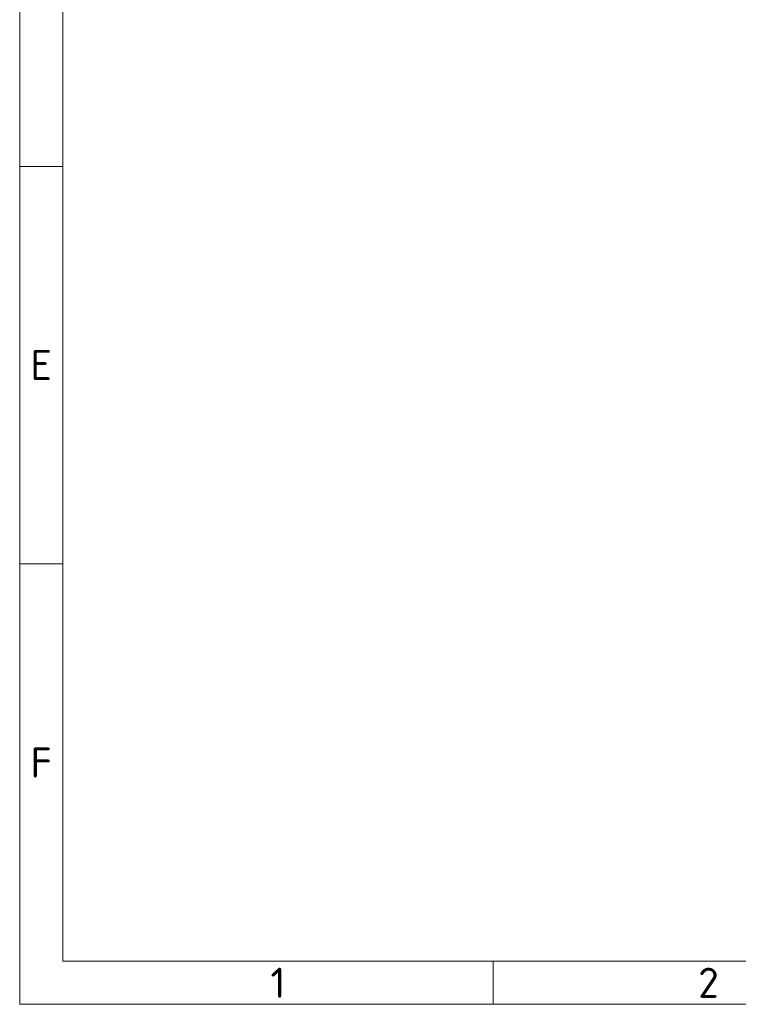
# Model space of a CAD drawing. Header units: millimetres. Extents: x 5 to 415, y 5 to 292.
# Tile 1 of 123: x 5 to 88, y 5 to 119. Entities that reach past the tile are written whole.
import ezdxf

# ---------------------------------------------------------------- set-up
doc = ezdxf.new("R2010")
doc.units = ezdxf.units.MM
doc.layers.add('Rahmen (ISO)', color=7, linetype='Continuous', lineweight=70)
doc.styles.add('Bezeichnungstext (ISO)', font='isocpeur.ttf')
doc.styles.add('Notiztext (ISO)', font='isocpeur.ttf')

# ---------------------------------------------------------------- blocks, each defined once
blk = doc.blocks.new('Ränder Basler-A3')
at = {"layer": 'Rahmen (ISO)', "color": 7, "lineweight": 18}
for p, q in [((5, 5), (5, 292)), ((415, 5), (5, 5))]:
    blk.add_line(p, q, dxfattribs=at)
at = {"layer": 'Rahmen (ISO)', "lineweight": 18}
for p, q in [((10, 148.5), (10, 102.33)), ((10, 102.33), (10, 56.17)), ((10, 56.17), (10, 10)), ((10, 10), (410, 10)), ((60, 5), (60, 10))]:
    blk.add_line(p, q, dxfattribs=at)
at = {"layer": 'Rahmen (ISO)', "color": 7, "linetype": 'Continuous', "lineweight": 18}
for p, q in [((10, 102.33), (5, 102.33)), ((10, 56.17), (5, 56.17))]:
    blk.add_line(p, q, dxfattribs=at)
at = {"layer": 'Rahmen (ISO)', "char_height": 3.5, "attachment_point": 5, "style": 'Bezeichnungstext (ISO)'}
for s, insert in [('\\fISOCPEUR|b0|i0;{\\H3.5000;E}', (7.5, 79.25)), ('\\fISOCPEUR|b0|i0;{\\H3.5000;F}', (7.5, 33.08)), ('\\fISOCPEUR|b0|i0;{\\H3.5000;1}', (35, 7.5)), ('\\fISOCPEUR|b0|i0;{\\H3.5000;2}', (85, 7.5))]:
    blk.add_mtext(s, dxfattribs=dict(at, insert=insert))
at = {"layer": 'Rahmen (ISO)', "color": 9, "true_color": 0xc0c0c0, "insert": (15, 15), "char_height": 3.5, "attachment_point": 4, "rotation": 90, "style": 'Notiztext (ISO)'}
blk.add_mtext('\\fISOCPEUR|b0|i0;                                                  ', dxfattribs=at)

msp = doc.modelspace()

# ---------------------------------------------------------------- block references
msp.add_blockref('Ränder Basler-A3', (0, 0))

doc.saveas('drawing.dxf')
